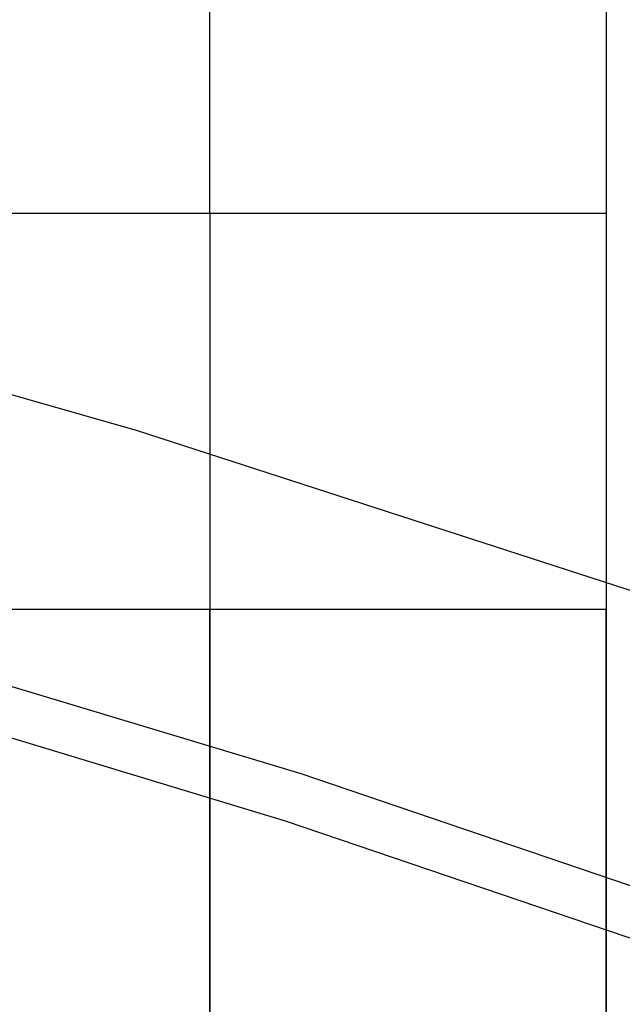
# Model space of a CAD drawing. Header units: millimetres. Extents: x 6239 to 7218, y -13987 to -13139.
# Tile 206 of 256: x 6740 to 6741.52, y -13419.86 to -13417.37. Entities that reach past the tile are written whole.
import ezdxf

# ---------------------------------------------------------------- set-up
doc = ezdxf.new("R2010")
doc.units = ezdxf.units.MM

msp = doc.modelspace()

# ---------------------------------------------------------------- linework, layer by layer
at = {"color": 7, "true_color": 0xffffff}
for p, q in [((6741.4792, -13402.8608, 261.0594), (6741.4792, -13428.8608, 261.0594)), ((6741.4792, -13402.8608, 261.0594), (6741.4792, -13428.8608, 261.0594)), ((6740.4792, -13417.3872, 238.1163), (6740.4792, -13417.3212, 238.1336)), ((6741.4792, -13417.3212, 238.1336), (6741.4792, -13417.3872, 238.1163)), ((6741.4792, -13417.3212, 238.1336), (6741.4792, -13417.3872, 238.1163)), ((6740.4792, -13417.4538, 238.1013), (6740.4792, -13417.3872, 238.1163)), ((6741.4792, -13417.3825, 261.0594), (6741.4792, -13417.3825, 238.1175)), ((6741.4792, -13417.3872, 238.1163), (6741.4792, -13417.4538, 238.1013)), ((6741.4792, -13417.3872, 238.1163), (6741.4792, -13417.4538, 238.1013)), ((6740.4792, -13417.5209, 238.0885), (6740.4792, -13417.4538, 238.1013)), ((6741.4792, -13417.4538, 238.1013), (6741.4792, -13417.5209, 238.0885)), ((6741.4792, -13417.4538, 238.1013), (6741.4792, -13417.5209, 238.0885)), ((6740.4792, -13417.5884, 238.0781), (6740.4792, -13417.5209, 238.0885)), ((6741.4792, -13417.5209, 238.0885), (6741.4792, -13417.5884, 238.0781)), ((6741.4792, -13417.5209, 238.0885), (6741.4792, -13417.5884, 238.0781)), ((6740.4792, -13417.6562, 238.0699), (6740.4792, -13417.5884, 238.0781)), ((6741.4792, -13417.5884, 238.0781), (6741.4792, -13417.6562, 238.0699)), ((6741.4792, -13417.5884, 238.0781), (6741.4792, -13417.6562, 238.0699)), ((6740.4792, -13417.7243, 238.0641), (6740.4792, -13417.6562, 238.0699)), ((6741.4792, -13417.6562, 238.0699), (6741.4792, -13417.7243, 238.0641)), ((6741.4792, -13417.6562, 238.0699), (6741.4792, -13417.7243, 238.0641)), ((6740.4792, -13417.7925, 238.0606), (6740.4792, -13417.7243, 238.0641)), ((6741.4792, -13417.7243, 238.0641), (6741.4792, -13417.7925, 238.0606)), ((6741.4792, -13417.7243, 238.0641), (6741.4792, -13417.7925, 238.0606)), ((6740.4792, -13417.8608, 238.0594), (6740.4792, -13417.7925, 238.0606)), ((6741.4792, -13417.7925, 238.0606), (6741.4792, -13417.8608, 238.0594)), ((6741.4792, -13417.7925, 238.0606), (6741.4792, -13417.8608, 238.0594)), ((6739.4792, -13417.8608, 238.0594), (6741.4792, -13417.8608, 238.0594)), ((6739.4792, -13417.8608, 238.0594), (6741.4792, -13417.8608, 238.0594)), ((6740.4792, -13417.8608, 238.0594), (6740.4792, -13423.1364, 238.0594)), ((6741.4792, -13417.8608, 238.0594), (6741.4792, -13423.1364, 238.0594)), ((6741.4792, -13417.8608, 238.0594), (6741.4792, -13423.1364, 238.0594)), ((6740.294, -13418.4101, 51.1), (6739.0143, -13418.0435, 51.1)), ((6740.294, -13418.4101, 51.1), (6739.0143, -13418.0435, 51.1)), ((6741.5602, -13418.8207, 51.1), (6740.294, -13418.4101, 51.1)), ((6741.5602, -13418.8207, 51.1), (6740.294, -13418.4101, 51.1)), ((6739.4792, -13418.8608, 244.0594), (6741.4792, -13418.8608, 244.0594)), ((6739.4792, -13418.8608, 244.0594), (6741.4792, -13418.8608, 244.0594)), ((6739.4792, -13418.8608, 254.0594), (6741.4792, -13418.8608, 254.0594)), ((6739.4792, -13418.8608, 254.0594), (6741.4792, -13418.8608, 254.0594)), ((6740.4792, -13418.8608, 244.0594), (6740.4792, -13418.8616, 244.1112)), ((6740.4792, -13418.8616, 244.0077), (6740.4792, -13418.8608, 244.0594)), ((6740.4792, -13418.8608, 254.0594), (6740.4792, -13418.8616, 254.1112)), ((6740.4792, -13418.8616, 254.0077), (6740.4792, -13418.8608, 254.0594)), ((6740.4792, -13418.8616, 244.1112), (6740.4792, -13418.8643, 244.1629)), ((6740.4792, -13418.8643, 243.956), (6740.4792, -13418.8616, 244.0077)), ((6740.4792, -13418.8616, 254.1112), (6740.4792, -13418.8643, 254.1629)), ((6740.4792, -13418.8643, 253.956), (6740.4792, -13418.8616, 254.0077)), ((6740.4792, -13418.8643, 244.1629), (6740.4792, -13418.8688, 244.2145)), ((6740.4792, -13418.8688, 243.9044), (6740.4792, -13418.8643, 243.956)), ((6740.4792, -13418.8643, 254.1629), (6740.4792, -13418.8688, 254.2145)), ((6740.4792, -13418.8688, 253.9044), (6740.4792, -13418.8643, 253.956)), ((6740.4792, -13418.8688, 244.2145), (6740.4792, -13418.875, 244.2659)), ((6740.4792, -13418.875, 243.853), (6740.4792, -13418.8688, 243.9044)), ((6740.4792, -13418.8688, 254.2145), (6740.4792, -13418.875, 254.2659)), ((6740.4792, -13418.875, 253.853), (6740.4792, -13418.8688, 253.9044)), ((6741.4792, -13418.8608, 254.0594), (6741.4792, -13418.8616, 254.0077)), ((6741.4792, -13418.8616, 254.1112), (6741.4792, -13418.8608, 254.0594)), ((6741.4792, -13418.8608, 244.0594), (6741.4792, -13418.8616, 244.0077)), ((6741.4792, -13418.8616, 244.1112), (6741.4792, -13418.8608, 244.0594)), ((6741.4792, -13418.8616, 244.1112), (6741.4792, -13418.8608, 244.0594)), ((6741.4792, -13418.8608, 244.0594), (6741.4792, -13418.8616, 244.0077)), ((6741.4792, -13418.8616, 254.1112), (6741.4792, -13418.8608, 254.0594)), ((6741.4792, -13418.8608, 254.0594), (6741.4792, -13418.8616, 254.0077)), ((6741.4792, -13418.8616, 254.0077), (6741.4792, -13418.8643, 253.956)), ((6741.4792, -13418.8643, 254.1629), (6741.4792, -13418.8616, 254.1112)), ((6741.4792, -13418.8616, 244.0077), (6741.4792, -13418.8643, 243.956)), ((6741.4792, -13418.8643, 244.1629), (6741.4792, -13418.8616, 244.1112)), ((6741.4792, -13418.8643, 244.1629), (6741.4792, -13418.8616, 244.1112)), ((6741.4792, -13418.8616, 244.0077), (6741.4792, -13418.8643, 243.956)), ((6741.4792, -13418.8643, 254.1629), (6741.4792, -13418.8616, 254.1112)), ((6741.4792, -13418.8616, 254.0077), (6741.4792, -13418.8643, 253.956)), ((6741.4792, -13418.8643, 253.956), (6741.4792, -13418.8688, 253.9044)), ((6741.4792, -13418.8688, 254.2145), (6741.4792, -13418.8643, 254.1629)), ((6741.4792, -13418.8643, 243.956), (6741.4792, -13418.8688, 243.9044)), ((6741.4792, -13418.8688, 244.2145), (6741.4792, -13418.8643, 244.1629)), ((6741.4792, -13418.8688, 244.2145), (6741.4792, -13418.8643, 244.1629)), ((6741.4792, -13418.8643, 243.956), (6741.4792, -13418.8688, 243.9044)), ((6741.4792, -13418.8688, 254.2145), (6741.4792, -13418.8643, 254.1629)), ((6741.4792, -13418.8643, 253.956), (6741.4792, -13418.8688, 253.9044)), ((6741.4792, -13418.8688, 253.9044), (6741.4792, -13418.875, 253.853)), ((6741.4792, -13418.875, 254.2659), (6741.4792, -13418.8688, 254.2145)), ((6741.4792, -13418.8688, 243.9044), (6741.4792, -13418.875, 243.853)), ((6741.4792, -13418.875, 244.2659), (6741.4792, -13418.8688, 244.2145)), ((6741.4792, -13418.875, 244.2659), (6741.4792, -13418.8688, 244.2145)), ((6741.4792, -13418.8688, 243.9044), (6741.4792, -13418.875, 243.853)), ((6741.4792, -13418.875, 254.2659), (6741.4792, -13418.8688, 254.2145)), ((6741.4792, -13418.8688, 253.9044), (6741.4792, -13418.875, 253.853)), ((6739.3867, -13418.8766, 199.6), (6740.7085, -13419.276, 199.6)), ((6739.3867, -13418.8766, 199.6), (6740.7085, -13419.276, 199.6)), ((6740.4792, -13418.875, 244.2659), (6740.4792, -13418.883, 244.3171)), ((6740.4792, -13418.883, 243.8018), (6740.4792, -13418.875, 243.853)), ((6740.4792, -13418.875, 254.2659), (6740.4792, -13418.883, 254.3171)), ((6740.4792, -13418.883, 253.8018), (6740.4792, -13418.875, 253.853)), ((6740.4792, -13418.883, 244.3171), (6740.4792, -13418.8928, 244.3679)), ((6740.4792, -13418.8928, 243.7509), (6740.4792, -13418.883, 243.8018)), ((6740.4792, -13418.883, 254.3171), (6740.4792, -13418.8928, 254.3679)), ((6740.4792, -13418.8928, 253.7509), (6740.4792, -13418.883, 253.8018)), ((6740.4792, -13418.8928, 244.3679), (6740.4792, -13418.9043, 244.4184)), ((6740.4792, -13418.9043, 243.7005), (6740.4792, -13418.8928, 243.7509)), ((6740.4792, -13418.8928, 254.3679), (6740.4792, -13418.9043, 254.4184)), ((6740.4792, -13418.9043, 253.7005), (6740.4792, -13418.8928, 253.7509)), ((6741.4792, -13418.875, 253.853), (6741.4792, -13418.883, 253.8018)), ((6741.4792, -13418.883, 254.3171), (6741.4792, -13418.875, 254.2659)), ((6741.4792, -13418.875, 243.853), (6741.4792, -13418.883, 243.8018)), ((6741.4792, -13418.883, 244.3171), (6741.4792, -13418.875, 244.2659)), ((6741.4792, -13418.883, 244.3171), (6741.4792, -13418.875, 244.2659)), ((6741.4792, -13418.875, 243.853), (6741.4792, -13418.883, 243.8018)), ((6741.4792, -13418.883, 254.3171), (6741.4792, -13418.875, 254.2659)), ((6741.4792, -13418.875, 253.853), (6741.4792, -13418.883, 253.8018)), ((6741.4792, -13418.883, 253.8018), (6741.4792, -13418.8928, 253.7509)), ((6741.4792, -13418.8928, 254.3679), (6741.4792, -13418.883, 254.3171)), ((6741.4792, -13418.883, 243.8018), (6741.4792, -13418.8928, 243.7509)), ((6741.4792, -13418.8928, 244.3679), (6741.4792, -13418.883, 244.3171)), ((6741.4792, -13418.8928, 244.3679), (6741.4792, -13418.883, 244.3171)), ((6741.4792, -13418.883, 243.8018), (6741.4792, -13418.8928, 243.7509)), ((6741.4792, -13418.8928, 254.3679), (6741.4792, -13418.883, 254.3171)), ((6741.4792, -13418.883, 253.8018), (6741.4792, -13418.8928, 253.7509)), ((6741.4792, -13418.8928, 253.7509), (6741.4792, -13418.9043, 253.7005)), ((6741.4792, -13418.9043, 254.4184), (6741.4792, -13418.8928, 254.3679)), ((6741.4792, -13418.8928, 243.7509), (6741.4792, -13418.9043, 243.7005)), ((6741.4792, -13418.9043, 244.4184), (6741.4792, -13418.8928, 244.3679)), ((6741.4792, -13418.9043, 244.4184), (6741.4792, -13418.8928, 244.3679)), ((6741.4792, -13418.8928, 243.7509), (6741.4792, -13418.9043, 243.7005)), ((6741.4792, -13418.9043, 254.4184), (6741.4792, -13418.8928, 254.3679)), ((6741.4792, -13418.8928, 253.7509), (6741.4792, -13418.9043, 253.7005)), ((6740.4792, -13418.9043, 244.4184), (6740.4792, -13418.9176, 244.4685)), ((6740.4792, -13418.9176, 243.6504), (6740.4792, -13418.9043, 243.7005)), ((6740.4792, -13418.9043, 254.4184), (6740.4792, -13418.9176, 254.4685)), ((6740.4792, -13418.9176, 253.6504), (6740.4792, -13418.9043, 253.7005)), ((6740.4792, -13418.9176, 244.4685), (6740.4792, -13418.9326, 244.518)), ((6740.4792, -13418.9326, 243.6008), (6740.4792, -13418.9176, 243.6504)), ((6740.4792, -13418.9176, 254.4685), (6740.4792, -13418.9326, 254.518)), ((6740.4792, -13418.9326, 253.6008), (6740.4792, -13418.9176, 253.6504)), ((6741.4792, -13418.9043, 253.7005), (6741.4792, -13418.9176, 253.6504)), ((6741.4792, -13418.9176, 254.4685), (6741.4792, -13418.9043, 254.4184)), ((6741.4792, -13418.9043, 243.7005), (6741.4792, -13418.9176, 243.6504)), ((6741.4792, -13418.9176, 244.4685), (6741.4792, -13418.9043, 244.4184)), ((6741.4792, -13418.9176, 244.4685), (6741.4792, -13418.9043, 244.4184)), ((6741.4792, -13418.9043, 243.7005), (6741.4792, -13418.9176, 243.6504)), ((6741.4792, -13418.9176, 254.4685), (6741.4792, -13418.9043, 254.4184)), ((6741.4792, -13418.9043, 253.7005), (6741.4792, -13418.9176, 253.6504)), ((6741.4792, -13418.9176, 253.6504), (6741.4792, -13418.9326, 253.6008)), ((6741.4792, -13418.9326, 254.518), (6741.4792, -13418.9176, 254.4685)), ((6741.4792, -13418.9176, 243.6504), (6741.4792, -13418.9326, 243.6008)), ((6741.4792, -13418.9326, 244.518), (6741.4792, -13418.9176, 244.4685)), ((6741.4792, -13418.9326, 244.518), (6741.4792, -13418.9176, 244.4685)), ((6741.4792, -13418.9176, 243.6504), (6741.4792, -13418.9326, 243.6008)), ((6741.4792, -13418.9326, 254.518), (6741.4792, -13418.9176, 254.4685)), ((6741.4792, -13418.9176, 253.6504), (6741.4792, -13418.9326, 253.6008)), ((6740.4792, -13418.9326, 244.518), (6740.4792, -13418.9493, 244.5671)), ((6740.4792, -13418.9493, 243.5518), (6740.4792, -13418.9326, 243.6008)), ((6740.4792, -13418.9326, 254.518), (6740.4792, -13418.9493, 254.5671)), ((6740.4792, -13418.9493, 253.5518), (6740.4792, -13418.9326, 253.6008)), ((6741.4792, -13418.9326, 253.6008), (6741.4792, -13418.9493, 253.5518)), ((6741.4792, -13418.9493, 254.5671), (6741.4792, -13418.9326, 254.518)), ((6741.4792, -13418.9326, 243.6008), (6741.4792, -13418.9493, 243.5518)), ((6741.4792, -13418.9493, 244.5671), (6741.4792, -13418.9326, 244.518)), ((6741.4792, -13418.9493, 244.5671), (6741.4792, -13418.9326, 244.518)), ((6741.4792, -13418.9326, 243.6008), (6741.4792, -13418.9493, 243.5518)), ((6741.4792, -13418.9493, 254.5671), (6741.4792, -13418.9326, 254.518)), ((6741.4792, -13418.9326, 253.6008), (6741.4792, -13418.9493, 253.5518)), ((6740.4792, -13418.9493, 244.5671), (6740.4792, -13418.9676, 244.6155)), ((6740.4792, -13418.9676, 243.5034), (6740.4792, -13418.9493, 243.5518)), ((6740.4792, -13418.9493, 254.5671), (6740.4792, -13418.9676, 254.6155)), ((6740.4792, -13418.9676, 253.5034), (6740.4792, -13418.9493, 253.5518)), ((6740.4792, -13418.9676, 244.6155), (6740.4792, -13418.9876, 244.6632)), ((6740.4792, -13418.9876, 243.4556), (6740.4792, -13418.9676, 243.5034)), ((6740.4792, -13418.9676, 254.6155), (6740.4792, -13418.9876, 254.6632)), ((6740.4792, -13418.9876, 253.4556), (6740.4792, -13418.9676, 253.5034)), ((6741.4792, -13418.9493, 253.5518), (6741.4792, -13418.9676, 253.5034)), ((6741.4792, -13418.9676, 254.6155), (6741.4792, -13418.9493, 254.5671)), ((6741.4792, -13418.9493, 243.5518), (6741.4792, -13418.9676, 243.5034)), ((6741.4792, -13418.9676, 244.6155), (6741.4792, -13418.9493, 244.5671)), ((6741.4792, -13418.9676, 244.6155), (6741.4792, -13418.9493, 244.5671)), ((6741.4792, -13418.9493, 243.5518), (6741.4792, -13418.9676, 243.5034)), ((6741.4792, -13418.9676, 254.6155), (6741.4792, -13418.9493, 254.5671)), ((6741.4792, -13418.9493, 253.5518), (6741.4792, -13418.9676, 253.5034)), ((6741.4792, -13418.9676, 253.5034), (6741.4792, -13418.9876, 253.4556)), ((6741.4792, -13418.9876, 254.6632), (6741.4792, -13418.9676, 254.6155)), ((6741.4792, -13418.9676, 243.5034), (6741.4792, -13418.9876, 243.4556)), ((6741.4792, -13418.9876, 244.6632), (6741.4792, -13418.9676, 244.6155)), ((6741.4792, -13418.9876, 244.6632), (6741.4792, -13418.9676, 244.6155)), ((6741.4792, -13418.9676, 243.5034), (6741.4792, -13418.9876, 243.4556)), ((6741.4792, -13418.9876, 254.6632), (6741.4792, -13418.9676, 254.6155)), ((6741.4792, -13418.9676, 253.5034), (6741.4792, -13418.9876, 253.4556)), ((6740.4792, -13418.9876, 244.6632), (6740.4792, -13419.0093, 244.7103)), ((6740.4792, -13419.0093, 243.4086), (6740.4792, -13418.9876, 243.4556)), ((6740.4792, -13418.9876, 254.6632), (6740.4792, -13419.0093, 254.7103)), ((6740.4792, -13419.0093, 253.4086), (6740.4792, -13418.9876, 253.4556)), ((6741.4792, -13418.9876, 253.4556), (6741.4792, -13419.0093, 253.4086)), ((6741.4792, -13419.0093, 254.7103), (6741.4792, -13418.9876, 254.6632)), ((6741.4792, -13418.9876, 243.4556), (6741.4792, -13419.0093, 243.4086)), ((6741.4792, -13419.0093, 244.7103), (6741.4792, -13418.9876, 244.6632)), ((6741.4792, -13419.0093, 244.7103), (6741.4792, -13418.9876, 244.6632)), ((6741.4792, -13418.9876, 243.4556), (6741.4792, -13419.0093, 243.4086)), ((6741.4792, -13419.0093, 254.7103), (6741.4792, -13418.9876, 254.6632)), ((6741.4792, -13418.9876, 253.4556), (6741.4792, -13419.0093, 253.4086)), ((6740.6701, -13419.3956, 200.6), (6739.3524, -13418.9974, 200.6)), ((6740.6701, -13419.3956, 200.6), (6739.3524, -13418.9974, 200.6)), ((6740.4792, -13419.0093, 244.7103), (6740.4792, -13419.0326, 244.7565)), ((6740.4792, -13419.0326, 243.3624), (6740.4792, -13419.0093, 243.4086)), ((6740.4792, -13419.0093, 254.7103), (6740.4792, -13419.0326, 254.7565)), ((6740.4792, -13419.0326, 253.3624), (6740.4792, -13419.0093, 253.4086)), ((6741.4792, -13419.0093, 253.4086), (6741.4792, -13419.0326, 253.3624)), ((6741.4792, -13419.0326, 254.7565), (6741.4792, -13419.0093, 254.7103)), ((6741.4792, -13419.0093, 243.4086), (6741.4792, -13419.0326, 243.3624)), ((6741.4792, -13419.0326, 244.7565), (6741.4792, -13419.0093, 244.7103)), ((6741.4792, -13419.0326, 244.7565), (6741.4792, -13419.0093, 244.7103)), ((6741.4792, -13419.0093, 243.4086), (6741.4792, -13419.0326, 243.3624)), ((6741.4792, -13419.0326, 254.7565), (6741.4792, -13419.0093, 254.7103)), ((6741.4792, -13419.0093, 253.4086), (6741.4792, -13419.0326, 253.3624)), ((6740.4792, -13419.0326, 244.7565), (6740.4792, -13419.0574, 244.802)), ((6740.4792, -13419.0574, 243.3169), (6740.4792, -13419.0326, 243.3624)), ((6740.4792, -13419.0326, 254.7565), (6740.4792, -13419.0574, 254.802)), ((6740.4792, -13419.0574, 253.3169), (6740.4792, -13419.0326, 253.3624)), ((6741.4792, -13419.0326, 253.3624), (6741.4792, -13419.0574, 253.3169)), ((6741.4792, -13419.0574, 254.802), (6741.4792, -13419.0326, 254.7565)), ((6741.4792, -13419.0326, 243.3624), (6741.4792, -13419.0574, 243.3169)), ((6741.4792, -13419.0574, 244.802), (6741.4792, -13419.0326, 244.7565)), ((6741.4792, -13419.0574, 244.802), (6741.4792, -13419.0326, 244.7565)), ((6741.4792, -13419.0326, 243.3624), (6741.4792, -13419.0574, 243.3169)), ((6741.4792, -13419.0574, 254.802), (6741.4792, -13419.0326, 254.7565)), ((6741.4792, -13419.0326, 253.3624), (6741.4792, -13419.0574, 253.3169)), ((6740.4792, -13419.0574, 244.802), (6740.4792, -13419.0838, 244.8465)), ((6740.4792, -13419.0838, 243.2724), (6740.4792, -13419.0574, 243.3169)), ((6740.4792, -13419.0574, 254.802), (6740.4792, -13419.0838, 254.8465)), ((6740.4792, -13419.0838, 253.2724), (6740.4792, -13419.0574, 253.3169)), ((6741.4792, -13419.0574, 253.3169), (6741.4792, -13419.0838, 253.2724)), ((6741.4792, -13419.0838, 254.8465), (6741.4792, -13419.0574, 254.802)), ((6741.4792, -13419.0574, 243.3169), (6741.4792, -13419.0838, 243.2724)), ((6741.4792, -13419.0838, 244.8465), (6741.4792, -13419.0574, 244.802)), ((6741.4792, -13419.0838, 244.8465), (6741.4792, -13419.0574, 244.802)), ((6741.4792, -13419.0574, 243.3169), (6741.4792, -13419.0838, 243.2724)), ((6741.4792, -13419.0838, 254.8465), (6741.4792, -13419.0574, 254.802)), ((6741.4792, -13419.0574, 253.3169), (6741.4792, -13419.0838, 253.2724)), ((6740.4792, -13419.0838, 244.8465), (6740.4792, -13419.1118, 244.8901)), ((6740.4792, -13419.1118, 243.2288), (6740.4792, -13419.0838, 243.2724)), ((6740.4792, -13419.0838, 254.8465), (6740.4792, -13419.1118, 254.8901)), ((6740.4792, -13419.1118, 253.2288), (6740.4792, -13419.0838, 253.2724)), ((6741.4792, -13419.0838, 253.2724), (6741.4792, -13419.1118, 253.2288)), ((6741.4792, -13419.1118, 254.8901), (6741.4792, -13419.0838, 254.8465)), ((6741.4792, -13419.0838, 243.2724), (6741.4792, -13419.1118, 243.2288)), ((6741.4792, -13419.1118, 244.8901), (6741.4792, -13419.0838, 244.8465)), ((6741.4792, -13419.1118, 244.8901), (6741.4792, -13419.0838, 244.8465)), ((6741.4792, -13419.0838, 243.2724), (6741.4792, -13419.1118, 243.2288)), ((6741.4792, -13419.1118, 254.8901), (6741.4792, -13419.0838, 254.8465)), ((6741.4792, -13419.0838, 253.2724), (6741.4792, -13419.1118, 253.2288)), ((6740.4792, -13419.1118, 244.8901), (6740.4792, -13419.1412, 244.9327)), ((6740.4792, -13419.1412, 243.1862), (6740.4792, -13419.1118, 243.2288)), ((6740.4792, -13419.1118, 254.8901), (6740.4792, -13419.1412, 254.9327)), ((6740.4792, -13419.1412, 253.1862), (6740.4792, -13419.1118, 253.2288)), ((6741.4792, -13419.1118, 253.2288), (6741.4792, -13419.1412, 253.1862)), ((6741.4792, -13419.1412, 254.9327), (6741.4792, -13419.1118, 254.8901)), ((6741.4792, -13419.1118, 243.2288), (6741.4792, -13419.1412, 243.1862)), ((6741.4792, -13419.1412, 244.9327), (6741.4792, -13419.1118, 244.8901)), ((6741.4792, -13419.1412, 244.9327), (6741.4792, -13419.1118, 244.8901)), ((6741.4792, -13419.1118, 243.2288), (6741.4792, -13419.1412, 243.1862)), ((6741.4792, -13419.1412, 254.9327), (6741.4792, -13419.1118, 254.8901)), ((6741.4792, -13419.1118, 253.2288), (6741.4792, -13419.1412, 253.1862)), ((6740.4792, -13419.1412, 244.9327), (6740.4792, -13419.172, 244.9743)), ((6740.4792, -13419.172, 243.1446), (6740.4792, -13419.1412, 243.1862)), ((6740.4792, -13419.1412, 254.9327), (6740.4792, -13419.172, 254.9743)), ((6740.4792, -13419.172, 253.1446), (6740.4792, -13419.1412, 253.1862)), ((6741.4792, -13419.1412, 253.1862), (6741.4792, -13419.172, 253.1446)), ((6741.4792, -13419.172, 254.9743), (6741.4792, -13419.1412, 254.9327)), ((6741.4792, -13419.1412, 243.1862), (6741.4792, -13419.172, 243.1446)), ((6741.4792, -13419.172, 244.9743), (6741.4792, -13419.1412, 244.9327)), ((6741.4792, -13419.172, 244.9743), (6741.4792, -13419.1412, 244.9327)), ((6741.4792, -13419.1412, 243.1862), (6741.4792, -13419.172, 243.1446)), ((6741.4792, -13419.172, 254.9743), (6741.4792, -13419.1412, 254.9327)), ((6741.4792, -13419.1412, 253.1862), (6741.4792, -13419.172, 253.1446)), ((6740.4792, -13419.172, 244.9743), (6740.4792, -13419.2043, 245.0148)), ((6740.4792, -13419.2043, 243.1041), (6740.4792, -13419.172, 243.1446)), ((6740.4792, -13419.172, 254.9743), (6740.4792, -13419.2043, 255.0148)), ((6740.4792, -13419.2043, 253.1041), (6740.4792, -13419.172, 253.1446)), ((6741.4792, -13419.172, 253.1446), (6741.4792, -13419.2043, 253.1041)), ((6741.4792, -13419.2043, 255.0148), (6741.4792, -13419.172, 254.9743)), ((6741.4792, -13419.172, 243.1446), (6741.4792, -13419.2043, 243.1041)), ((6741.4792, -13419.2043, 245.0148), (6741.4792, -13419.172, 244.9743)), ((6741.4792, -13419.2043, 245.0148), (6741.4792, -13419.172, 244.9743)), ((6741.4792, -13419.172, 243.1446), (6741.4792, -13419.2043, 243.1041)), ((6741.4792, -13419.2043, 255.0148), (6741.4792, -13419.172, 254.9743)), ((6741.4792, -13419.172, 253.1446), (6741.4792, -13419.2043, 253.1041)), ((6740.4792, -13419.2043, 245.0148), (6740.4792, -13419.238, 245.0541)), ((6740.4792, -13419.238, 243.0648), (6740.4792, -13419.2043, 243.1041)), ((6740.4792, -13419.2043, 255.0148), (6740.4792, -13419.238, 255.0541)), ((6740.4792, -13419.238, 253.0648), (6740.4792, -13419.2043, 253.1041)), ((6741.4792, -13419.2043, 253.1041), (6741.4792, -13419.238, 253.0648)), ((6741.4792, -13419.238, 255.0541), (6741.4792, -13419.2043, 255.0148)), ((6741.4792, -13419.2043, 243.1041), (6741.4792, -13419.238, 243.0648)), ((6741.4792, -13419.238, 245.0541), (6741.4792, -13419.2043, 245.0148)), ((6741.4792, -13419.238, 245.0541), (6741.4792, -13419.2043, 245.0148)), ((6741.4792, -13419.2043, 243.1041), (6741.4792, -13419.238, 243.0648)), ((6741.4792, -13419.238, 255.0541), (6741.4792, -13419.2043, 255.0148)), ((6741.4792, -13419.2043, 253.1041), (6741.4792, -13419.238, 253.0648)), ((6740.4792, -13419.238, 245.0541), (6740.4792, -13419.273, 245.0923)), ((6740.4792, -13419.273, 243.0266), (6740.4792, -13419.238, 243.0648)), ((6740.4792, -13419.238, 255.0541), (6740.4792, -13419.273, 255.0923)), ((6740.4792, -13419.273, 253.0266), (6740.4792, -13419.238, 253.0648)), ((6741.4792, -13419.238, 253.0648), (6741.4792, -13419.273, 253.0266)), ((6741.4792, -13419.273, 255.0923), (6741.4792, -13419.238, 255.0541)), ((6741.4792, -13419.238, 243.0648), (6741.4792, -13419.273, 243.0266)), ((6741.4792, -13419.273, 245.0923), (6741.4792, -13419.238, 245.0541)), ((6741.4792, -13419.273, 245.0923), (6741.4792, -13419.238, 245.0541)), ((6741.4792, -13419.238, 243.0648), (6741.4792, -13419.273, 243.0266)), ((6741.4792, -13419.273, 255.0923), (6741.4792, -13419.238, 255.0541)), ((6741.4792, -13419.238, 253.0648), (6741.4792, -13419.273, 253.0266)), ((6740.4792, -13419.273, 245.0923), (6740.4792, -13419.3093, 245.1292)), ((6740.4792, -13419.3093, 242.9897), (6740.4792, -13419.273, 243.0266)), ((6740.4792, -13419.273, 255.0923), (6740.4792, -13419.3093, 255.1292)), ((6740.4792, -13419.3093, 252.9897), (6740.4792, -13419.273, 253.0266)), ((6740.7085, -13419.276, 199.6), (6742.0157, -13419.7208, 199.6)), ((6740.7085, -13419.276, 199.6), (6742.0157, -13419.7208, 199.6)), ((6741.4792, -13419.273, 253.0266), (6741.4792, -13419.3093, 252.9897)), ((6741.4792, -13419.3093, 255.1292), (6741.4792, -13419.273, 255.0923)), ((6741.4792, -13419.273, 243.0266), (6741.4792, -13419.3093, 242.9897)), ((6741.4792, -13419.3093, 245.1292), (6741.4792, -13419.273, 245.0923)), ((6741.4792, -13419.3093, 245.1292), (6741.4792, -13419.273, 245.0923)), ((6741.4792, -13419.273, 243.0266), (6741.4792, -13419.3093, 242.9897)), ((6741.4792, -13419.3093, 255.1292), (6741.4792, -13419.273, 255.0923)), ((6741.4792, -13419.273, 253.0266), (6741.4792, -13419.3093, 252.9897)), ((6740.4792, -13419.3093, 245.1292), (6740.4792, -13419.3468, 245.1649)), ((6740.4792, -13419.3468, 242.954), (6740.4792, -13419.3093, 242.9897)), ((6740.4792, -13419.3093, 255.1292), (6740.4792, -13419.3468, 255.1649)), ((6740.4792, -13419.3468, 252.954), (6740.4792, -13419.3093, 252.9897)), ((6741.4792, -13419.3093, 252.9897), (6741.4792, -13419.3468, 252.954)), ((6741.4792, -13419.3468, 255.1649), (6741.4792, -13419.3093, 255.1292)), ((6741.4792, -13419.3093, 242.9897), (6741.4792, -13419.3468, 242.954)), ((6741.4792, -13419.3468, 245.1649), (6741.4792, -13419.3093, 245.1292)), ((6741.4792, -13419.3468, 245.1649), (6741.4792, -13419.3093, 245.1292)), ((6741.4792, -13419.3093, 242.9897), (6741.4792, -13419.3468, 242.954)), ((6741.4792, -13419.3468, 255.1649), (6741.4792, -13419.3093, 255.1292)), ((6741.4792, -13419.3093, 252.9897), (6741.4792, -13419.3468, 252.954)), ((6740.4792, -13419.3468, 245.1649), (6740.4792, -13419.3856, 245.1992)), ((6740.4792, -13419.3856, 242.9197), (6740.4792, -13419.3468, 242.954)), ((6740.4792, -13419.3468, 255.1649), (6740.4792, -13419.3856, 255.1992)), ((6740.4792, -13419.3856, 252.9197), (6740.4792, -13419.3468, 252.954)), ((6741.4792, -13419.3468, 252.954), (6741.4792, -13419.3856, 252.9197)), ((6741.4792, -13419.3856, 255.1992), (6741.4792, -13419.3468, 255.1649)), ((6741.4792, -13419.3468, 242.954), (6741.4792, -13419.3856, 242.9197)), ((6741.4792, -13419.3856, 245.1992), (6741.4792, -13419.3468, 245.1649)), ((6741.4792, -13419.3856, 245.1992), (6741.4792, -13419.3468, 245.1649)), ((6741.4792, -13419.3468, 242.954), (6741.4792, -13419.3856, 242.9197)), ((6741.4792, -13419.3856, 255.1992), (6741.4792, -13419.3468, 255.1649)), ((6741.4792, -13419.3468, 252.954), (6741.4792, -13419.3856, 252.9197)), ((6740.4792, -13419.3856, 245.1992), (6740.4792, -13419.4255, 245.2322)), ((6740.4792, -13419.4255, 242.8867), (6740.4792, -13419.3856, 242.9197)), ((6740.4792, -13419.3856, 255.1992), (6740.4792, -13419.4255, 255.2322)), ((6740.4792, -13419.4255, 252.8867), (6740.4792, -13419.3856, 252.9197)), ((6741.4792, -13419.3856, 252.9197), (6741.4792, -13419.4255, 252.8867)), ((6741.4792, -13419.4255, 255.2322), (6741.4792, -13419.3856, 255.1992)), ((6741.4792, -13419.3856, 242.9197), (6741.4792, -13419.4255, 242.8867)), ((6741.4792, -13419.4255, 245.2322), (6741.4792, -13419.3856, 245.1992)), ((6741.4792, -13419.4255, 245.2322), (6741.4792, -13419.3856, 245.1992)), ((6741.4792, -13419.3856, 242.9197), (6741.4792, -13419.4255, 242.8867)), ((6741.4792, -13419.4255, 255.2322), (6741.4792, -13419.3856, 255.1992)), ((6741.4792, -13419.3856, 252.9197), (6741.4792, -13419.4255, 252.8867)), ((6741.9733, -13419.839, 200.6), (6740.6701, -13419.3956, 200.6)), ((6741.9733, -13419.839, 200.6), (6740.6701, -13419.3956, 200.6)), ((6740.4792, -13419.4255, 245.2322), (6740.4792, -13419.4666, 245.2638)), ((6740.4792, -13419.4666, 242.8551), (6740.4792, -13419.4255, 242.8867)), ((6740.4792, -13419.4255, 255.2322), (6740.4792, -13419.4666, 255.2638)), ((6740.4792, -13419.4666, 252.8551), (6740.4792, -13419.4255, 252.8867)), ((6741.4792, -13419.4255, 252.8867), (6741.4792, -13419.4666, 252.8551)), ((6741.4792, -13419.4666, 255.2638), (6741.4792, -13419.4255, 255.2322)), ((6741.4792, -13419.4255, 242.8867), (6741.4792, -13419.4666, 242.8551)), ((6741.4792, -13419.4666, 245.2638), (6741.4792, -13419.4255, 245.2322)), ((6741.4792, -13419.4666, 245.2638), (6741.4792, -13419.4255, 245.2322)), ((6741.4792, -13419.4255, 242.8867), (6741.4792, -13419.4666, 242.8551)), ((6741.4792, -13419.4666, 255.2638), (6741.4792, -13419.4255, 255.2322)), ((6741.4792, -13419.4255, 252.8867), (6741.4792, -13419.4666, 252.8551)), ((6740.4792, -13419.4666, 245.2638), (6740.4792, -13419.5087, 245.2939)), ((6740.4792, -13419.5087, 242.825), (6740.4792, -13419.4666, 242.8551)), ((6740.4792, -13419.4666, 255.2638), (6740.4792, -13419.5087, 255.2939)), ((6740.4792, -13419.5087, 252.825), (6740.4792, -13419.4666, 252.8551)), ((6741.4792, -13419.4666, 252.8551), (6741.4792, -13419.5087, 252.825)), ((6741.4792, -13419.5087, 255.2939), (6741.4792, -13419.4666, 255.2638)), ((6741.4792, -13419.4666, 242.8551), (6741.4792, -13419.5087, 242.825)), ((6741.4792, -13419.5087, 245.2939), (6741.4792, -13419.4666, 245.2638)), ((6741.4792, -13419.5087, 245.2939), (6741.4792, -13419.4666, 245.2638)), ((6741.4792, -13419.4666, 242.8551), (6741.4792, -13419.5087, 242.825)), ((6741.4792, -13419.5087, 255.2939), (6741.4792, -13419.4666, 255.2638)), ((6741.4792, -13419.4666, 252.8551), (6741.4792, -13419.5087, 252.825)), ((6740.4792, -13419.5087, 245.2939), (6740.4792, -13419.5518, 245.3226)), ((6740.4792, -13419.5518, 242.7963), (6740.4792, -13419.5087, 242.825)), ((6740.4792, -13419.5087, 255.2939), (6740.4792, -13419.5518, 255.3226)), ((6740.4792, -13419.5518, 252.7963), (6740.4792, -13419.5087, 252.825)), ((6741.4792, -13419.5087, 252.825), (6741.4792, -13419.5518, 252.7963)), ((6741.4792, -13419.5518, 255.3226), (6741.4792, -13419.5087, 255.2939)), ((6741.4792, -13419.5087, 242.825), (6741.4792, -13419.5518, 242.7963)), ((6741.4792, -13419.5518, 245.3226), (6741.4792, -13419.5087, 245.2939)), ((6741.4792, -13419.5518, 245.3226), (6741.4792, -13419.5087, 245.2939)), ((6741.4792, -13419.5087, 242.825), (6741.4792, -13419.5518, 242.7963)), ((6741.4792, -13419.5518, 255.3226), (6741.4792, -13419.5087, 255.2939)), ((6741.4792, -13419.5087, 252.825), (6741.4792, -13419.5518, 252.7963)), ((6740.4792, -13419.5518, 245.3226), (6740.4792, -13419.5959, 245.3498)), ((6740.4792, -13419.5959, 242.7691), (6740.4792, -13419.5518, 242.7963)), ((6740.4792, -13419.5518, 255.3226), (6740.4792, -13419.5959, 255.3498)), ((6740.4792, -13419.5959, 252.7691), (6740.4792, -13419.5518, 252.7963)), ((6741.4792, -13419.5518, 252.7963), (6741.4792, -13419.5959, 252.7691)), ((6741.4792, -13419.5959, 255.3498), (6741.4792, -13419.5518, 255.3226)), ((6741.4792, -13419.5518, 242.7963), (6741.4792, -13419.5959, 242.7691)), ((6741.4792, -13419.5959, 245.3498), (6741.4792, -13419.5518, 245.3226)), ((6741.4792, -13419.5959, 245.3498), (6741.4792, -13419.5518, 245.3226)), ((6741.4792, -13419.5518, 242.7963), (6741.4792, -13419.5959, 242.7691)), ((6741.4792, -13419.5959, 255.3498), (6741.4792, -13419.5518, 255.3226)), ((6741.4792, -13419.5518, 252.7963), (6741.4792, -13419.5959, 252.7691)), ((6740.4792, -13419.5959, 245.3498), (6740.4792, -13419.6408, 245.3754)), ((6740.4792, -13419.6408, 242.7435), (6740.4792, -13419.5959, 242.7691)), ((6740.4792, -13419.5959, 255.3498), (6740.4792, -13419.6408, 255.3754)), ((6740.4792, -13419.6408, 252.7435), (6740.4792, -13419.5959, 252.7691)), ((6741.4792, -13419.5959, 252.7691), (6741.4792, -13419.6408, 252.7435)), ((6741.4792, -13419.6408, 255.3754), (6741.4792, -13419.5959, 255.3498)), ((6741.4792, -13419.5959, 242.7691), (6741.4792, -13419.6408, 242.7435)), ((6741.4792, -13419.6408, 245.3754), (6741.4792, -13419.5959, 245.3498)), ((6741.4792, -13419.6408, 245.3754), (6741.4792, -13419.5959, 245.3498)), ((6741.4792, -13419.5959, 242.7691), (6741.4792, -13419.6408, 242.7435)), ((6741.4792, -13419.6408, 255.3754), (6741.4792, -13419.5959, 255.3498)), ((6741.4792, -13419.5959, 252.7691), (6741.4792, -13419.6408, 252.7435)), ((6740.4792, -13419.6408, 245.3754), (6740.4792, -13419.6867, 245.3995)), ((6740.4792, -13419.6867, 242.7194), (6740.4792, -13419.6408, 242.7435)), ((6740.4792, -13419.6408, 255.3754), (6740.4792, -13419.6867, 255.3995)), ((6740.4792, -13419.6867, 252.7194), (6740.4792, -13419.6408, 252.7435)), ((6741.4792, -13419.6408, 252.7435), (6741.4792, -13419.6867, 252.7194)), ((6741.4792, -13419.6867, 255.3995), (6741.4792, -13419.6408, 255.3754)), ((6741.4792, -13419.6408, 242.7435), (6741.4792, -13419.6867, 242.7194)), ((6741.4792, -13419.6867, 245.3995), (6741.4792, -13419.6408, 245.3754)), ((6741.4792, -13419.6867, 245.3995), (6741.4792, -13419.6408, 245.3754)), ((6741.4792, -13419.6408, 242.7435), (6741.4792, -13419.6867, 242.7194)), ((6741.4792, -13419.6867, 255.3995), (6741.4792, -13419.6408, 255.3754)), ((6741.4792, -13419.6408, 252.7435), (6741.4792, -13419.6867, 252.7194)), ((6740.4792, -13419.6867, 245.3995), (6740.4792, -13419.7334, 245.4219)), ((6740.4792, -13419.7334, 242.697), (6740.4792, -13419.6867, 242.7194)), ((6740.4792, -13419.6867, 255.3995), (6740.4792, -13419.7334, 255.4219)), ((6740.4792, -13419.7334, 252.697), (6740.4792, -13419.6867, 252.7194)), ((6741.4792, -13419.6867, 252.7194), (6741.4792, -13419.7334, 252.697)), ((6741.4792, -13419.7334, 255.4219), (6741.4792, -13419.6867, 255.3995)), ((6741.4792, -13419.6867, 242.7194), (6741.4792, -13419.7334, 242.697)), ((6741.4792, -13419.7334, 245.4219), (6741.4792, -13419.6867, 245.3995)), ((6741.4792, -13419.7334, 245.4219), (6741.4792, -13419.6867, 245.3995)), ((6741.4792, -13419.6867, 242.7194), (6741.4792, -13419.7334, 242.697)), ((6741.4792, -13419.7334, 255.4219), (6741.4792, -13419.6867, 255.3995)), ((6741.4792, -13419.6867, 252.7194), (6741.4792, -13419.7334, 252.697)), ((6740.4792, -13419.7334, 245.4219), (6740.4792, -13419.7808, 245.4428)), ((6740.4792, -13419.7808, 242.6761), (6740.4792, -13419.7334, 242.697)), ((6740.4792, -13419.7334, 255.4219), (6740.4792, -13419.7808, 255.4428)), ((6740.4792, -13419.7808, 252.6761), (6740.4792, -13419.7334, 252.697)), ((6741.4792, -13419.7334, 252.697), (6741.4792, -13419.7808, 252.6761)), ((6741.4792, -13419.7808, 255.4428), (6741.4792, -13419.7334, 255.4219)), ((6741.4792, -13419.7334, 242.697), (6741.4792, -13419.7808, 242.6761)), ((6741.4792, -13419.7808, 245.4428), (6741.4792, -13419.7334, 245.4219)), ((6741.4792, -13419.7808, 245.4428), (6741.4792, -13419.7334, 245.4219)), ((6741.4792, -13419.7334, 242.697), (6741.4792, -13419.7808, 242.6761)), ((6741.4792, -13419.7808, 255.4428), (6741.4792, -13419.7334, 255.4219)), ((6741.4792, -13419.7334, 252.697), (6741.4792, -13419.7808, 252.6761)), ((6740.4792, -13419.7808, 245.4428), (6740.4792, -13419.8288, 245.462)), ((6740.4792, -13419.8288, 242.6569), (6740.4792, -13419.7808, 242.6761)), ((6740.4792, -13419.7808, 255.4428), (6740.4792, -13419.8288, 255.462)), ((6740.4792, -13419.8288, 252.6569), (6740.4792, -13419.7808, 252.6761)), ((6741.4792, -13419.7808, 252.6761), (6741.4792, -13419.8288, 252.6569)), ((6741.4792, -13419.8288, 255.462), (6741.4792, -13419.7808, 255.4428)), ((6741.4792, -13419.7808, 242.6761), (6741.4792, -13419.8288, 242.6569)), ((6741.4792, -13419.8288, 245.462), (6741.4792, -13419.7808, 245.4428)), ((6741.4792, -13419.8288, 245.462), (6741.4792, -13419.7808, 245.4428)), ((6741.4792, -13419.7808, 242.6761), (6741.4792, -13419.8288, 242.6569)), ((6741.4792, -13419.8288, 255.462), (6741.4792, -13419.7808, 255.4428)), ((6741.4792, -13419.7808, 252.6761), (6741.4792, -13419.8288, 252.6569)), ((6740.4792, -13419.8288, 245.462), (6740.4792, -13419.8776, 245.4795)), ((6740.4792, -13419.8776, 242.6394), (6740.4792, -13419.8288, 242.6569)), ((6740.4792, -13419.8288, 255.462), (6740.4792, -13419.8776, 255.4795)), ((6740.4792, -13419.8776, 252.6394), (6740.4792, -13419.8288, 252.6569)), ((6741.4792, -13419.8288, 252.6569), (6741.4792, -13419.8776, 252.6394)), ((6741.4792, -13419.8776, 255.4795), (6741.4792, -13419.8288, 255.462)), ((6741.4792, -13419.8288, 242.6569), (6741.4792, -13419.8776, 242.6394)), ((6741.4792, -13419.8776, 245.4795), (6741.4792, -13419.8288, 245.462)), ((6741.4792, -13419.8776, 245.4795), (6741.4792, -13419.8288, 245.462)), ((6741.4792, -13419.8288, 242.6569), (6741.4792, -13419.8776, 242.6394)), ((6741.4792, -13419.8776, 255.4795), (6741.4792, -13419.8288, 255.462)), ((6741.4792, -13419.8288, 252.6569), (6741.4792, -13419.8776, 252.6394))]:
    msp.add_line(p, q, dxfattribs=at)

doc.saveas('drawing.dxf')
